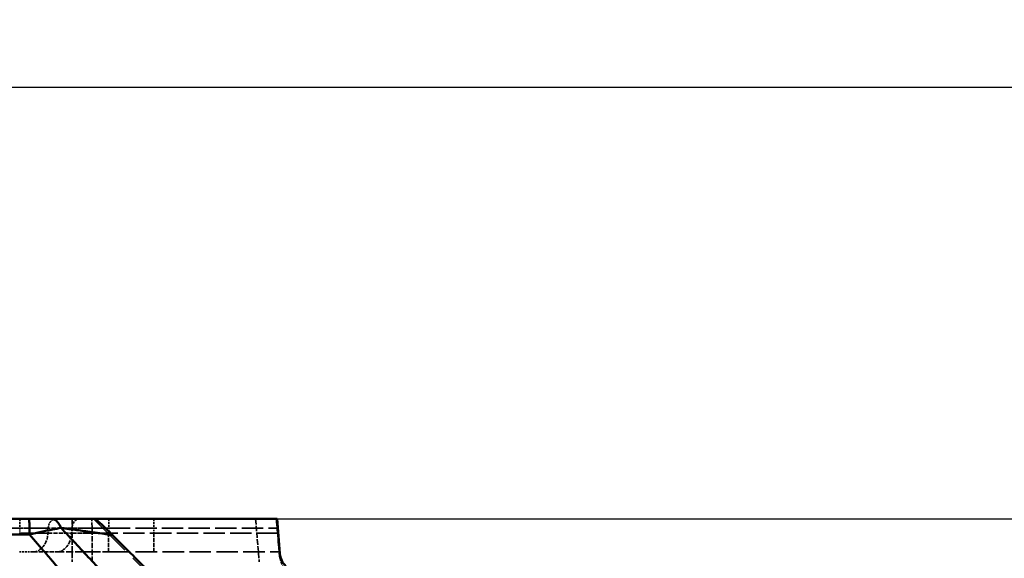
# Model space of a CAD drawing. Header units: millimetres. Extents: x 3278 to 6066, y 2420 to 4375.
# Tile 52 of 256: x 3970 to 4066, y 3036 to 3088. Entities that reach past the tile are written whole.
import ezdxf

# ---------------------------------------------------------------- set-up
doc = ezdxf.new("R2010")
doc.units = ezdxf.units.MM
doc.linetypes.add('DASHED', pattern=[0.2067, 0.1654, -0.0413])
for name, color, linetype, lineweight in [('AM_5', 3, 'Continuous', 25), ('Sichtbare Kanten(DIN)', 7, 'Continuous', 50), ('Sichtbare tangentiale Kanten(DIN)', 7, 'Continuous', 50), ('Verdeckte Kanten(DIN)', 7, 'DASHED', 35), ('Verdeckte tangentiale Kanten(DIN)', 7, 'DASHED', 35)]:
    doc.layers.add(name, color=color, linetype=linetype, lineweight=lineweight)
doc.styles.get("Standard").update_dxf_attribs({"font": 'ISOCP.SHX'})
doc.dimstyles.new('Standard$0', dxfattribs={"dimtxt": 0.18, "dimasz": 0.18, "dimexe": 0.18, "dimexo": 0.0625, "dimgap": 0.09, "dimtad": 0, "dimtih": 1, "dimtoh": 1, "dimdec": 4, "dimzin": 0, "dimdsep": 46, "dimtxsty": 'STANDARD', "dimcen": 0.09, "dimadec": 0, "dimazin": 0, "dimtfac": 1, "dimtdec": 4, "dimtofl": 0, "dimtmove": 0, "dimatfit": 3, "dimfxl": 1, "dimtolj": 1, "dimtzin": 0, "dimarcsym": 0})

# ---------------------------------------------------------------- blocks, each defined once
blk = doc.blocks.new('*D27')
at = {"layer": 'AM_5', "color": 0, "lineweight": -2, "transparency": 16777216}
for p, q in [((3558.226, 3039.844), (3558.226, 3081.995)), ((4823.369, 3039.844), (4823.369, 3081.995)), ((3560.026, 3081.815), (4177.25, 3081.815)), ((4821.569, 3081.815), (4204.344, 3081.815))]:
    blk.add_line(p, q, dxfattribs=at)
at = {"layer": 'AM_5', "color": 0, "transparency": 16777216}
for points in [[(3560.026, 3082.115), (3560.026, 3081.515), (3558.226, 3081.815)], [(4821.569, 3082.115), (4821.569, 3081.515), (4823.369, 3081.815)]]:
    blk.add_solid(points, dxfattribs=at)
at = {"layer": 'Defpoints', "color": 0, "transparency": 16777216}
for p in [(4823.369, 3081.815), (3558.226, 3039.781), (4823.369, 3039.781)]:
    blk.add_point(p, dxfattribs=at)
at = {"layer": 'AM_5', "color": 0, "transparency": 16777216, "insert": (4190.797, 3081.815), "char_height": 10, "attachment_point": 5}
blk.add_mtext('\\A1;126,5', dxfattribs=at)

msp = doc.modelspace()

# ---------------------------------------------------------------- linework, layer by layer
msp.add_line((3994.841, 3039.781), (4386.891, 3039.781))
at = {"layer": 'Sichtbare Kanten(DIN)'}
for p in [(3977.132, 3039.781), (3995.127, 3036.41)]:
    msp.add_line(p, (3994.841, 3039.781), dxfattribs=at)
msp.add_ellipse((3997.12, 3036.578), major_axis=(2, -0.006), ratio=0.996195, start_param=3.22915, end_param=3.928186, dxfattribs=at)
for points, knots in [([(3608.23, 3039.781), (3608.465, 3039.781), (3608.7, 3039.781), (3608.935, 3039.781), (3609.172, 3039.781), (3609.407, 3039.781), (3609.643, 3039.781), (3610.115, 3039.781), (3610.586, 3039.781), (3611.056, 3039.781), (3611.527, 3039.781), (3611.997, 3039.781), (3612.467, 3039.781), (3612.937, 3039.781), (3613.408, 3039.781), (3613.878, 3039.781), (3614.541, 3039.781), (3615.205, 3039.781), (3615.87, 3039.781), (3616.148, 3039.781), (3616.427, 3039.781), (3616.706, 3039.781), (3617.651, 3039.781), (3618.597, 3039.781), (3619.544, 3039.781), (3620.879, 3039.781), (3622.215, 3039.781), (3623.548, 3039.781), (3624.106, 3039.781), (3624.663, 3039.781), (3625.221, 3039.781), (3627.108, 3039.781), (3628.99, 3039.781), (3630.874, 3039.781), (3630.982, 3039.781), (3631.09, 3039.781), (3631.197, 3039.781), (3632.974, 3039.781), (3634.752, 3039.781), (3636.532, 3039.781), (3638.419, 3039.781), (3640.308, 3039.781), (3642.197, 3039.781), (3643.637, 3039.781), (3645.076, 3039.781), (3646.516, 3039.781), (3646.966, 3039.781), (3647.416, 3039.781), (3647.866, 3039.781), (3648.811, 3039.781), (3649.755, 3039.781), (3650.7, 3039.781), (3651.644, 3039.781), (3652.589, 3039.781), (3653.534, 3039.781), (3655.423, 3039.781), (3657.313, 3039.781), (3659.202, 3039.781), (3661.092, 3039.781), (3662.98, 3039.781), (3664.867, 3039.781), (3666.756, 3039.781), (3668.643, 3039.781), (3670.531, 3039.781), (3672.417, 3039.781), (3674.304, 3039.781), (3676.191, 3039.781), (3676.514, 3039.781), (3676.837, 3039.781), (3677.161, 3039.781), (3680.609, 3039.781), (3684.055, 3039.781), (3687.503, 3039.781), (3689.155, 3039.781), (3690.807, 3039.781), (3692.46, 3039.781), (3694.579, 3039.781), (3696.7, 3039.781), (3698.822, 3039.781), (3702.598, 3039.781), (3706.376, 3039.781), (3710.154, 3039.781), (3711.917, 3039.781), (3713.68, 3039.781), (3715.443, 3039.781), (3717.458, 3039.781), (3719.473, 3039.781), (3721.488, 3039.781), (3725.265, 3039.781), (3729.042, 3039.781), (3732.818, 3039.781), (3736.594, 3039.781), (3740.37, 3039.781), (3744.145, 3039.781), (3751.696, 3039.781), (3759.245, 3039.781), (3766.795, 3039.781), (3774.344, 3039.781), (3781.894, 3039.781), (3789.445, 3039.781), (3790.307, 3039.781), (3791.17, 3039.781), (3792.033, 3039.781), (3799.692, 3039.781), (3807.352, 3039.781), (3815.012, 3039.781), (3821.593, 3039.781), (3828.174, 3039.781), (3834.754, 3039.781), (3840.939, 3039.781), (3847.123, 3039.781), (3853.307, 3039.781), (3862.223, 3039.781), (3871.137, 3039.781), (3880.052, 3039.781), (3894.107, 3039.781), (3908.165, 3039.781), (3922.234, 3039.781), (3923.278, 3039.781), (3924.321, 3039.781), (3925.365, 3039.781), (3932.922, 3039.781), (3940.483, 3039.781), (3948.039, 3039.781), (3955.595, 3039.781), (3963.147, 3039.781), (3970.691, 3039.781)], [0.00299, 0.00299, 0.00299, 0.00299, 0.707601, 0.707601, 0.707601, 1.415457, 1.415457, 1.415457, 2.831969, 2.831969, 2.831969, 4.249135, 4.249135, 4.249135, 5.666151, 5.666151, 5.666151, 7.662568, 7.662568, 7.662568, 8.499054, 8.499054, 8.499054, 11.332414, 11.332414, 11.332414, 15.325136, 15.325136, 15.325136, 16.997742, 16.997742, 16.997742, 22.663919, 22.663919, 22.663919, 22.987703, 22.987703, 22.987703, 28.329801, 28.329801, 28.329801, 33.995083, 33.995083, 33.995083, 38.312839, 38.312839, 38.312839, 39.662166, 39.662166, 39.662166, 42.496348, 42.496348, 42.496348, 45.327487, 45.327487, 45.327487, 50.985947, 50.985947, 50.985947, 56.650843, 56.650843, 56.650843, 62.321934, 62.321934, 62.321934, 67.991666, 67.991666, 67.991666, 68.96311, 68.96311, 68.96311, 79.323801, 79.323801, 79.323801, 84.288245, 84.288245, 84.288245, 90.6553, 90.6553, 90.6553, 101.987679, 101.987679, 101.987679, 107.275949, 107.275949, 107.275949, 113.319179, 113.319179, 113.319179, 124.649616, 124.649616, 124.649616, 135.981428, 135.981428, 135.981428, 158.646993, 158.646993, 158.646993, 181.311377, 181.311377, 181.311377, 183.901627, 183.901627, 183.901627, 206.88933, 206.88933, 206.88933, 226.639128, 226.639128, 226.639128, 245.202169, 245.202169, 245.202169, 271.967316, 271.967316, 271.967316, 314.165279, 314.165279, 314.165279, 317.294875, 317.294875, 317.294875, 339.957888, 339.957888, 339.957888, 362.622234, 362.622234, 362.622234, 362.622234]), ([(3970.691, 3039.781), (3970.715, 3039.781), (3970.739, 3039.781), (3970.763, 3039.781), (3970.787, 3039.781), (3970.811, 3039.781), (3970.835, 3039.781), (3970.883, 3039.781), (3970.932, 3039.781), (3970.98, 3039.781), (3971.076, 3039.781), (3971.172, 3039.781), (3971.268, 3039.781), (3971.459, 3039.781), (3971.649, 3039.781), (3971.835, 3039.781), (3971.987, 3039.781), (3972.136, 3039.781), (3972.281, 3039.781), (3972.313, 3039.781), (3972.346, 3039.781), (3972.378, 3039.781), (3972.465, 3039.781), (3972.551, 3039.781), (3972.635, 3039.781), (3972.677, 3039.781), (3972.718, 3039.781), (3972.759, 3039.781), (3972.779, 3039.781), (3972.799, 3039.781), (3972.819, 3039.781), (3972.829, 3039.781), (3972.84, 3039.781), (3972.85, 3039.781)], [0, 0, 0, 0, 0.072658, 0.072658, 0.072658, 0.145338, 0.145338, 0.145338, 0.290742, 0.290742, 0.290742, 0.581577, 0.581577, 0.581577, 1.162653, 1.162653, 1.162653, 1.63693, 1.63693, 1.63693, 1.743372, 1.743372, 1.743372, 2.033952, 2.033952, 2.033952, 2.179211, 2.179211, 2.179211, 2.251839, 2.251839, 2.251839, 2.289776, 2.289776, 2.289776, 2.289776]), ([(3972.855, 3039.781), (3973.485, 3039.782), (3974.178, 3039.791), (3975.608, 3039.795), (3976.35, 3039.794), (3977.105, 3039.791)], [0, 0, 0, 0, 0.2328413, 0.2328413, 0.4654928, 0.4654928, 0.4654928, 0.4654928]), ([(3977.132, 3039.781), (3977.125, 3039.785), (3977.12, 3039.787), (3977.111, 3039.791), (3977.108, 3039.791), (3977.105, 3039.791)], [0.00000509, 0.00000509, 0.00000509, 0.00000509, 0.01029483, 0.01029483, 0.0199308, 0.0199308, 0.0199308, 0.0199308]), ([(3978.663, 3038.366), (3978.459, 3038.568), (3978.291, 3038.733), (3978.014, 3039.001), (3977.872, 3039.137), (3977.572, 3039.417), (3977.442, 3039.534), (3977.296, 3039.659), (3977.252, 3039.696), (3977.179, 3039.751), (3977.151, 3039.771), (3977.132, 3039.781)], [0.0000028, 0.0000028, 0.0000028, 0.0000028, 0.0868109, 0.0868109, 0.181995, 0.181995, 0.3030586, 0.3030586, 0.3671039, 0.3671039, 0.4293356, 0.4293356, 0.4293356, 0.4293356]), ([(3978.815, 3038.214), (3978.79, 3038.24), (3978.764, 3038.265), (3978.714, 3038.316), (3978.688, 3038.341), (3978.663, 3038.366)], [0.00006488, 0.00006488, 0.00006488, 0.00006488, 0.01083516, 0.01083516, 0.02164515, 0.02164515, 0.02164515, 0.02164515]), ([(3981.955, 3035.075), (3981.477, 3035.553), (3980.917, 3036.113), (3979.861, 3037.169), (3979.332, 3037.697), (3978.815, 3038.214)], [0, 0, 0, 0, 0.2030516, 0.2030516, 0.4033973, 0.4033973, 0.4033973, 0.4033973])]:
    msp.add_open_spline(points, degree=3, knots=knots, dxfattribs=at)
msp.add_open_spline([(3972.855, 3039.781), (3972.853, 3039.781), (3972.852, 3039.781), (3972.85, 3039.781)], degree=3, dxfattribs=at)
at = {"layer": 'Sichtbare tangentiale Kanten(DIN)'}
for points, knots in [([(3970.691, 3039.781), (3970.694, 3039.781), (3970.696, 3039.774), (3970.699, 3039.76), (3970.703, 3039.742), (3970.706, 3039.713), (3970.709, 3039.673), (3970.711, 3039.649), (3970.713, 3039.622), (3970.715, 3039.59), (3970.719, 3039.528), (3970.723, 3039.45), (3970.726, 3039.36), (3970.729, 3039.27), (3970.732, 3039.168), (3970.735, 3039.054), (3970.736, 3038.998), (3970.737, 3038.938), (3970.739, 3038.877), (3970.741, 3038.774), (3970.742, 3038.664), (3970.744, 3038.551), (3970.745, 3038.461), (3970.745, 3038.369), (3970.746, 3038.275)], [0, 0, 0, 0, 0.11111, 0.11111, 0.11111, 0.25034, 0.25034, 0.25034, 0.33333, 0.33333, 0.33333, 0.500009, 0.500009, 0.500009, 0.666663, 0.666663, 0.666663, 0.749679, 0.749679, 0.749679, 0.888888, 0.888888, 0.888888, 1, 1, 1, 1]), ([(3973.808, 3038.913), (3973.785, 3038.972), (3973.708, 3039.144), (3973.524, 3039.443), (3973.263, 3039.679), (3973.017, 3039.77), (3972.894, 3039.781), (3972.855, 3039.781)], [0, 0, 0, 0, 0.1111118, 0.3333353, 0.6665327, 0.8888442, 0.9954677, 0.9954677, 0.9954677, 0.9954677]), ([(3608.3, 3039.513), (3608.53, 3039.512), (3608.76, 3039.511), (3608.99, 3039.51), (3609.114, 3039.509), (3609.238, 3039.509), (3609.361, 3039.509), (3609.47, 3039.509), (3609.578, 3039.508), (3609.686, 3039.508), (3610.153, 3039.508), (3610.62, 3039.508), (3611.087, 3039.507), (3611.221, 3039.507), (3611.355, 3039.506), (3611.489, 3039.506), (3611.825, 3039.505), (3612.161, 3039.504), (3612.497, 3039.502), (3612.699, 3039.501), (3612.901, 3039.5), (3613.103, 3039.498), (3613.373, 3039.496), (3613.643, 3039.494), (3613.913, 3039.491), (3614.183, 3039.489), (3614.453, 3039.486), (3614.723, 3039.482), (3615.263, 3039.476), (3615.804, 3039.468), (3616.345, 3039.46), (3616.48, 3039.459), (3616.615, 3039.457), (3616.751, 3039.455), (3617.157, 3039.449), (3617.563, 3039.444), (3617.969, 3039.439), (3618.51, 3039.432), (3619.052, 3039.426), (3619.593, 3039.42), (3620.134, 3039.414), (3620.674, 3039.408), (3621.215, 3039.403), (3622.294, 3039.392), (3623.374, 3039.383), (3624.453, 3039.374), (3624.723, 3039.372), (3624.992, 3039.37), (3625.262, 3039.368), (3626.07, 3039.362), (3626.878, 3039.357), (3627.687, 3039.351), (3628.764, 3039.344), (3629.841, 3039.337), (3630.919, 3039.33), (3631.996, 3039.322), (3633.073, 3039.315), (3634.15, 3039.307), (3634.958, 3039.301), (3635.767, 3039.295), (3636.575, 3039.289), (3637.922, 3039.278), (3639.27, 3039.268), (3640.618, 3039.257), (3641.157, 3039.253), (3641.697, 3039.248), (3642.237, 3039.244), (3643.859, 3039.23), (3645.483, 3039.215), (3647.105, 3039.201), (3647.376, 3039.198), (3647.647, 3039.196), (3647.918, 3039.193), (3648.73, 3039.186), (3649.543, 3039.179), (3650.355, 3039.172), (3650.49, 3039.171), (3650.625, 3039.17), (3650.76, 3039.169), (3651.705, 3039.161), (3652.649, 3039.155), (3653.593, 3039.148), (3655.477, 3039.136), (3657.36, 3039.125), (3659.244, 3039.113), (3659.513, 3039.112), (3659.782, 3039.11), (3660.051, 3039.109), (3661.669, 3039.099), (3663.286, 3039.088), (3664.903, 3039.078), (3665.443, 3039.074), (3665.982, 3039.071), (3666.522, 3039.067), (3667.872, 3039.058), (3669.222, 3039.049), (3670.572, 3039.04), (3671.382, 3039.035), (3672.192, 3039.029), (3673.002, 3039.024), (3674.082, 3039.017), (3675.161, 3039.01), (3676.241, 3039.004), (3677.319, 3038.997), (3678.398, 3038.991), (3679.477, 3038.985), (3681.632, 3038.973), (3683.787, 3038.961), (3685.943, 3038.951), (3686.481, 3038.948), (3687.019, 3038.945), (3687.558, 3038.943), (3689.173, 3038.935), (3690.789, 3038.927), (3692.404, 3038.919), (3694.561, 3038.909), (3696.717, 3038.898), (3698.873, 3038.888), (3698.873, 3038.888), (3698.874, 3038.888), (3698.874, 3038.888), (3702.652, 3038.869), (3706.43, 3038.849), (3710.208, 3038.831), (3710.747, 3038.829), (3711.287, 3038.826), (3711.827, 3038.824), (3715.064, 3038.808), (3718.301, 3038.794), (3721.539, 3038.781), (3722.617, 3038.776), (3723.696, 3038.772), (3724.775, 3038.768), (3727.471, 3038.757), (3730.168, 3038.746), (3732.864, 3038.736), (3734.482, 3038.73), (3736.1, 3038.724), (3737.718, 3038.718), (3739.876, 3038.71), (3742.033, 3038.702), (3744.191, 3038.694), (3750.664, 3038.671), (3757.137, 3038.65), (3763.61, 3038.63), (3764.689, 3038.627), (3765.768, 3038.624), (3766.847, 3038.621), (3774.397, 3038.598), (3781.948, 3038.579), (3789.499, 3038.56), (3789.499, 3038.56), (3789.499, 3038.56), (3789.499, 3038.56), (3798.129, 3038.539), (3806.76, 3038.519), (3815.39, 3038.501), (3821.863, 3038.487), (3828.335, 3038.474), (3834.808, 3038.462), (3836.966, 3038.458), (3839.123, 3038.454), (3841.28, 3038.45), (3849.91, 3038.434), (3858.539, 3038.418), (3867.169, 3038.404), (3871.483, 3038.397), (3875.797, 3038.391), (3880.112, 3038.384), (3884.426, 3038.378), (3888.741, 3038.372), (3893.055, 3038.366), (3901.685, 3038.354), (3910.315, 3038.343), (3918.944, 3038.333), (3921.102, 3038.331), (3923.26, 3038.328), (3925.418, 3038.326), (3932.975, 3038.317), (3940.53, 3038.308), (3948.087, 3038.3), (3949.884, 3038.298), (3951.681, 3038.296), (3953.479, 3038.294), (3959.235, 3038.288), (3964.99, 3038.281), (3970.746, 3038.275)], [0.0000039, 0.0000039, 0.0000039, 0.0000039, 0.0019121, 0.0019121, 0.0019121, 0.0029357, 0.0029357, 0.0029357, 0.0038328, 0.0038328, 0.0038328, 0.0076979, 0.0076979, 0.0076979, 0.0088072, 0.0088072, 0.0088072, 0.0115875, 0.0115875, 0.0115875, 0.0132596, 0.0132596, 0.0132596, 0.0154916, 0.0154916, 0.0154916, 0.0177258, 0.0177258, 0.0177258, 0.0222005, 0.0222005, 0.0222005, 0.0233204, 0.0233204, 0.0233204, 0.0266813, 0.0266813, 0.0266813, 0.0311608, 0.0311608, 0.0311608, 0.0356347, 0.0356347, 0.0356347, 0.0445684, 0.0445684, 0.0445684, 0.0467997, 0.0467997, 0.0467997, 0.05349, 0.05349, 0.05349, 0.062406, 0.062406, 0.062406, 0.0713228, 0.0713228, 0.0713228, 0.0780111, 0.0780111, 0.0780111, 0.0891655, 0.0891655, 0.0891655, 0.0936325, 0.0936325, 0.0936325, 0.1070648, 0.1070648, 0.1070648, 0.1093067, 0.1093067, 0.1093067, 0.1160292, 0.1160292, 0.1160292, 0.1171479, 0.1171479, 0.1171479, 0.1249636, 0.1249636, 0.1249636, 0.1405549, 0.1405549, 0.1405549, 0.1427822, 0.1427822, 0.1427822, 0.156167, 0.156167, 0.156167, 0.160635, 0.160635, 0.160635, 0.1718091, 0.1718091, 0.1718091, 0.1785134, 0.1785134, 0.1785134, 0.1874482, 0.1874482, 0.1874482, 0.1963775, 0.1963775, 0.1963775, 0.2142162, 0.2142162, 0.2142162, 0.2186728, 0.2186728, 0.2186728, 0.2320441, 0.2320441, 0.2320441, 0.2498934, 0.2498934, 0.2498934, 0.2498936, 0.2498936, 0.2498936, 0.281165, 0.281165, 0.281165, 0.2856327, 0.2856327, 0.2856327, 0.3124274, 0.3124274, 0.3124274, 0.3213557, 0.3213557, 0.3213557, 0.3436752, 0.3436752, 0.3436752, 0.3570679, 0.3570679, 0.3570679, 0.3749268, 0.3749268, 0.3749268, 0.4285052, 0.4285052, 0.4285052, 0.4374346, 0.4374346, 0.4374346, 0.4999337, 0.4999337, 0.4999337, 0.4999338, 0.4999338, 0.4999338, 0.5713686, 0.5713686, 0.5713686, 0.6249438, 0.6249438, 0.6249438, 0.642801, 0.642801, 0.642801, 0.7142277, 0.7142277, 0.7142277, 0.7499377, 0.7499377, 0.7499377, 0.7856486, 0.7856486, 0.7856486, 0.8570783, 0.8570783, 0.8570783, 0.87494, 0.87494, 0.87494, 0.9374822, 0.9374822, 0.9374822, 0.9523594, 0.9523594, 0.9523594, 1, 1, 1, 1]), ([(3973.805, 3038.905), (3973.548, 3038.86), (3972.928, 3038.742), (3971.89, 3038.528), (3971.127, 3038.361), (3970.746, 3038.275)], [0.657633, 0.657633, 0.657633, 0.657633, 1.643961, 2.877176, 4.110392, 4.110392, 4.110392, 4.110392]), ([(3979.493, 3032.809), (3979.019, 3033.323), (3978.544, 3033.837), (3978.069, 3034.35), (3977.594, 3034.862), (3977.118, 3035.374), (3976.642, 3035.885), (3976.167, 3036.395), (3975.691, 3036.905), (3975.214, 3037.414), (3974.976, 3037.669), (3974.738, 3037.923), (3974.499, 3038.177), (3974.273, 3038.418), (3974.046, 3038.659), (3973.819, 3038.9)], [0, 0, 0, 0, 0.251975, 0.251975, 0.251975, 0.503691, 0.503691, 0.503691, 0.75512, 0.75512, 0.75512, 0.880714, 0.880714, 0.880714, 1, 1, 1, 1]), ([(3973.828, 3038.91), (3973.846, 3038.906), (3973.864, 3038.903), (3973.882, 3038.901), (3973.906, 3038.897), (3973.929, 3038.894), (3973.953, 3038.89), (3973.984, 3038.886), (3974.015, 3038.882), (3974.046, 3038.878), (3974.056, 3038.877), (3974.065, 3038.875), (3974.074, 3038.874), (3974.159, 3038.863), (3974.246, 3038.851), (3974.332, 3038.839), (3974.385, 3038.831), (3974.438, 3038.824), (3974.491, 3038.817), (3974.637, 3038.796), (3974.785, 3038.776), (3974.935, 3038.755), (3975.016, 3038.744), (3975.097, 3038.733), (3975.178, 3038.721), (3975.411, 3038.689), (3975.647, 3038.657), (3975.884, 3038.624), (3975.984, 3038.61), (3976.085, 3038.596), (3976.186, 3038.582), (3976.324, 3038.563), (3976.464, 3038.543), (3976.604, 3038.524), (3976.846, 3038.49), (3977.089, 3038.457), (3977.334, 3038.422), (3977.423, 3038.41), (3977.513, 3038.397), (3977.602, 3038.385), (3977.849, 3038.35), (3978.096, 3038.316), (3978.344, 3038.281), (3978.418, 3038.27), (3978.493, 3038.26), (3978.567, 3038.249), (3978.618, 3038.242), (3978.67, 3038.235), (3978.721, 3038.227), (3978.753, 3038.223), (3978.784, 3038.218), (3978.815, 3038.214)], [0, 0, 0, 0, 0.011787, 0.011787, 0.011787, 0.027282, 0.027282, 0.027282, 0.047616, 0.047616, 0.047616, 0.053644, 0.053644, 0.053644, 0.109161, 0.109161, 0.109161, 0.142847, 0.142847, 0.142847, 0.235686, 0.235686, 0.235686, 0.285695, 0.285695, 0.285695, 0.428549, 0.428549, 0.428549, 0.488587, 0.488587, 0.488587, 0.571411, 0.571411, 0.571411, 0.71427, 0.71427, 0.71427, 0.766482, 0.766482, 0.766482, 0.909689, 0.909689, 0.909689, 0.952378, 0.952378, 0.952378, 0.982064, 0.982064, 0.982064, 1, 1, 1, 1]), ([(3970.746, 3038.275), (3971.264, 3037.673), (3971.781, 3037.07), (3972.298, 3036.467), (3972.452, 3036.286), (3972.607, 3036.106), (3972.761, 3035.925), (3973.439, 3035.133), (3974.116, 3034.339), (3974.794, 3033.546), (3974.994, 3033.312), (3975.195, 3033.077), (3975.395, 3032.843), (3976.552, 3031.493), (3977.713, 3030.145), (3978.876, 3028.798), (3979.272, 3028.339), (3979.669, 3027.881), (3980.067, 3027.422), (3981.036, 3026.302), (3982.008, 3025.183), (3982.98, 3024.064), (3983.574, 3023.381), (3984.168, 3022.698), (3984.762, 3022.016), (3985.539, 3021.122), (3986.317, 3020.229), (3987.096, 3019.336), (3987.886, 3018.429), (3988.678, 3017.522), (3989.47, 3016.616), (3991.428, 3014.374), (3993.389, 3012.134), (3995.35, 3009.895), (3996.536, 3008.54), (3997.722, 3007.186), (3998.908, 3005.832), (4000.477, 3004.041), (4002.044, 3002.25), (4003.611, 3000.459), (4005.188, 2998.655), (4006.764, 2996.851), (4008.337, 2995.045), (4011.474, 2991.447), (4014.6, 2987.843), (4017.71, 2984.231), (4018.483, 2983.333), (4019.254, 2982.435), (4020.025, 2981.536), (4022.354, 2978.819), (4024.672, 2976.096), (4026.974, 2973.365), (4030.034, 2969.735), (4033.065, 2966.092), (4036.055, 2962.431), (4036.058, 2962.427), (4036.062, 2962.423), (4036.065, 2962.418), (4038.681, 2959.215), (4041.266, 2955.998), (4043.811, 2952.766), (4044.177, 2952.3), (4044.543, 2951.834), (4044.908, 2951.367), (4047.079, 2948.593), (4049.219, 2945.807), (4051.322, 2943.01), (4052.026, 2942.074), (4052.726, 2941.136), (4053.422, 2940.197), (4055.153, 2937.859), (4056.857, 2935.514), (4058.53, 2933.161), (4059.536, 2931.745), (4060.531, 2930.326), (4061.514, 2928.905), (4062.819, 2927.015), (4064.103, 2925.12), (4065.361, 2923.22), (4066.464, 2921.556), (4067.547, 2919.888), (4068.609, 2918.216), (4068.762, 2917.976), (4068.915, 2917.735), (4069.067, 2917.494), (4069.971, 2916.063), (4070.859, 2914.629), (4071.732, 2913.193), (4073.189, 2910.797), (4074.604, 2908.396), (4075.975, 2905.994), (4076.522, 2905.035), (4077.063, 2904.076), (4077.596, 2903.117), (4078.131, 2902.156), (4078.658, 2901.195), (4079.178, 2900.233), (4079.567, 2899.514), (4079.952, 2898.795), (4080.332, 2898.075), (4080.966, 2896.874), (4081.588, 2895.673), (4082.195, 2894.471), (4082.438, 2893.991), (4082.678, 2893.512), (4082.916, 2893.032), (4083.751, 2891.35), (4084.557, 2889.668), (4085.331, 2887.987), (4085.516, 2887.586), (4085.699, 2887.185), (4085.88, 2886.784), (4086.079, 2886.344), (4086.276, 2885.904), (4086.471, 2885.465), (4086.658, 2885.044), (4086.842, 2884.624), (4087.023, 2884.204), (4087.205, 2883.783), (4087.384, 2883.363), (4087.561, 2882.942)], [0.0000002, 0.0000002, 0.0000002, 0.0000002, 0.0119056, 0.0119056, 0.0119056, 0.0154664, 0.0154664, 0.0154664, 0.031095, 0.031095, 0.031095, 0.0357168, 0.0357168, 0.0357168, 0.0623522, 0.0623522, 0.0623522, 0.0714335, 0.0714335, 0.0714335, 0.0936095, 0.0936095, 0.0936095, 0.1071503, 0.1071503, 0.1071503, 0.1248668, 0.1248668, 0.1248668, 0.1428671, 0.1428671, 0.1428671, 0.1873813, 0.1873813, 0.1873813, 0.2143007, 0.2143007, 0.2143007, 0.2498959, 0.2498959, 0.2498959, 0.2857343, 0.2857343, 0.2857343, 0.3571676, 0.3571676, 0.3571676, 0.3749246, 0.3749246, 0.3749246, 0.4286002, 0.4286002, 0.4286002, 0.4999507, 0.4999507, 0.4999507, 0.5000318, 0.5000318, 0.5000318, 0.5624622, 0.5624622, 0.5624622, 0.5714618, 0.5714618, 0.5714618, 0.6249728, 0.6249728, 0.6249728, 0.6428899, 0.6428899, 0.6428899, 0.687481, 0.687481, 0.687481, 0.7143154, 0.7143154, 0.7143154, 0.7499851, 0.7499851, 0.7499851, 0.7812376, 0.7812376, 0.7812376, 0.7857369, 0.7857369, 0.7857369, 0.8124894, 0.8124894, 0.8124894, 0.857157, 0.857157, 0.857157, 0.8749936, 0.8749936, 0.8749936, 0.8928723, 0.8928723, 0.8928723, 0.9062511, 0.9062511, 0.9062511, 0.9285869, 0.9285869, 0.9285869, 0.9375031, 0.9375031, 0.9375031, 0.9687467, 0.9687467, 0.9687467, 0.9761956, 0.9761956, 0.9761956, 0.9843719, 0.9843719, 0.9843719, 0.9921857, 0.9921857, 0.9921857, 1, 1, 1, 1])]:
    msp.add_open_spline(points, degree=3, knots=knots, dxfattribs=at)
at = {"layer": 'Verdeckte Kanten(DIN)', "ltscale": 26.06369}
msp.add_line((3976.979, 3039.781), (4072.033, 2944.727), dxfattribs=at)
at = {"layer": 'Verdeckte Kanten(DIN)', "ltscale": 0.013179}
msp.add_line((3977.114, 3039.781), (3977.132, 3039.781), dxfattribs=at)
at = {"layer": 'Verdeckte Kanten(DIN)', "ltscale": 0.354087}
msp.add_line((3994.896, 3038.407), (3994.857, 3038.868), dxfattribs=at)
at = {"layer": 'Verdeckte Kanten(DIN)', "ltscale": 0.354072}
msp.add_line((3994.909, 3038.868), (3994.948, 3038.407), dxfattribs=at)
at = {"layer": 'Verdeckte Kanten(DIN)', "ltscale": 0.098965}
msp.add_line((3970.984, 3036.581), (3971.081, 3036.581), dxfattribs=at)
at = {"layer": 'Verdeckte Kanten(DIN)', "ltscale": 0.030986}
msp.add_line((3971.081, 3036.581), (3971.112, 3036.581), dxfattribs=at)
at = {"layer": 'Verdeckte Kanten(DIN)', "ltscale": 2.534017}
msp.add_line((3971.112, 3036.581), (3973.413, 3036.581), dxfattribs=at)
at = {"layer": 'Verdeckte Kanten(DIN)', "ltscale": 12.689287}
msp.add_line((3978.442, 3036.581), (3995.097, 3036.581), dxfattribs=at)
at = {"layer": 'Verdeckte Kanten(DIN)', "ltscale": 1.132172}
msp.add_ellipse((3994.861, 3038.781), major_axis=(-0.085, 1), ratio=0.00291, start_param=4.799409, end_param=6.282939, dxfattribs=at)
at = {"layer": 'Verdeckte Kanten(DIN)', "ltscale": 1.131985}
msp.add_ellipse((3994.92, 3038.781), major_axis=(-0.085, 1), ratio=0.00291, start_param=6.282939, end_param=7.766469, dxfattribs=at)
at = {"layer": 'Verdeckte Kanten(DIN)', "ltscale": 2.264445}
msp.add_ellipse((3994.887, 3038.581), major_axis=(0.169, -2), ratio=0.00291, start_param=4.799409, end_param=6.282939, dxfattribs=at)
at = {"layer": 'Verdeckte Kanten(DIN)', "ltscale": 2.26407}
msp.add_ellipse((3994.928, 3038.581), major_axis=(0.169, -2), ratio=0.00291, start_param=6.282939, end_param=7.766469, dxfattribs=at)
at = {"layer": 'Verdeckte Kanten(DIN)', "ltscale": 0.000707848}
msp.add_open_spline([(3972.851, 3039.781), (3972.851, 3039.781), (3972.85, 3039.781), (3972.85, 3039.781)], degree=3, dxfattribs=at)
at = {"layer": 'Verdeckte Kanten(DIN)', "ltscale": 3.561625}
msp.add_open_spline([(3972.851, 3039.781), (3974.113, 3039.781), (3975.586, 3039.781), (3977.114, 3039.781)], degree=3, dxfattribs=at)
at = {"layer": 'Verdeckte Kanten(DIN)', "ltscale": 0.004571}
msp.add_open_spline([(3977.105, 3039.791), (3977.105, 3039.791), (3977.104, 3039.791), (3977.104, 3039.791)], degree=3, dxfattribs=at)
at = {"layer": 'Verdeckte Kanten(DIN)', "ltscale": 9.5634e-05}
msp.add_open_spline([(3978.815, 3038.214), (3978.815, 3038.214), (3978.815, 3038.214), (3978.815, 3038.214)], degree=3, dxfattribs=at)
at = {"layer": 'Verdeckte Kanten(DIN)', "ltscale": 1.017027}
msp.add_open_spline([(3969.77, 3036.581), (3969.975, 3036.581), (3970.418, 3036.581), (3970.807, 3036.581), (3970.984, 3036.581)], degree=3, knots=[0, 0, 0, 0, 0.6149, 1.33433, 1.33433, 1.33433, 1.33433], dxfattribs=at)
at = {"layer": 'Verdeckte Kanten(DIN)', "ltscale": 4.279444}
msp.add_open_spline([(3973.413, 3036.581), (3973.737, 3036.581), (3974.096, 3036.581), (3974.481, 3036.581), (3974.609, 3036.581), (3974.74, 3036.581), (3974.874, 3036.581), (3975.143, 3036.581), (3975.421, 3036.581), (3975.708, 3036.581), (3975.995, 3036.581), (3976.291, 3036.581), (3976.591, 3036.581), (3976.742, 3036.581), (3976.894, 3036.581), (3977.047, 3036.581), (3977.505, 3036.581), (3977.973, 3036.581), (3978.442, 3036.581)], degree=3, knots=[19.186301, 19.186301, 19.186301, 19.186301, 20.590416, 20.590416, 20.590416, 21.058544, 21.058544, 21.058544, 21.994666, 21.994666, 21.994666, 22.930787, 22.930787, 22.930787, 23.398915, 23.398915, 23.398915, 24.803031, 24.803031, 24.803031, 24.803031], dxfattribs=at)
at = {"layer": 'Verdeckte Kanten(DIN)', "ltscale": 1.604397}
msp.add_open_spline([(3995.152, 3035.95), (3995.152, 3035.95), (3995.152, 3035.95), (3995.152, 3035.949), (3995.152, 3035.948), (3995.152, 3035.945), (3995.152, 3035.944), (3995.155, 3035.915), (3995.163, 3035.815), (3995.227, 3035.588), (3995.259, 3035.501), (3995.4, 3035.209), (3995.539, 3035.023), (3995.72, 3034.857)], degree=3, knots=[-0.2128838, -0.2128838, -0.2128838, -0.2128838, -0.2120211, -0.2120211, -0.2098164, -0.2098164, -0.2048598, -0.2048598, -0.1362763, -0.1362763, -0.0950171, -0.0950171, -0.0000118, -0.0000118, -0.0000118, -0.0000118], dxfattribs=at)
at = {"layer": 'Verdeckte tangentiale Kanten(DIN)', "ltscale": 3.192369}
for p, q in [((3974.892, 3039.781), (3974.898, 3035.607)), ((3976.831, 3035.607), (3976.826, 3039.781))]:
    msp.add_line(p, q, dxfattribs=at)
at = {"layer": 'Verdeckte tangentiale Kanten(DIN)', "ltscale": 1.13017}
for p, q in [((3978.459, 3039.781), (3978.459, 3038.868)), ((3982.84, 3039.781), (3982.84, 3038.868))]:
    msp.add_line(p, q, dxfattribs=at)
at = {"layer": 'Verdeckte tangentiale Kanten(DIN)', "ltscale": 3.203782}
msp.add_line((3992.753, 3039.781), (3993.108, 3035.607), dxfattribs=at)
at = {"layer": 'Verdeckte tangentiale Kanten(DIN)', "ltscale": 2.940428}
msp.add_line((3995.1, 3035.95), (3994.775, 3039.781), dxfattribs=at)
at = {"layer": 'Verdeckte tangentiale Kanten(DIN)', "ltscale": 24.990644}
msp.add_line((3969.803, 3038.868), (3608.352, 3038.868), dxfattribs=at)
at = {"layer": 'Verdeckte tangentiale Kanten(DIN)', "ltscale": 0.353006}
msp.add_line((3969.803, 3038.868), (3969.787, 3038.407), dxfattribs=at)
at = {"layer": 'Verdeckte tangentiale Kanten(DIN)', "ltscale": 2.099684}
msp.add_line((3969.803, 3038.868), (3972.558, 3038.868), dxfattribs=at)
at = {"layer": 'Verdeckte tangentiale Kanten(DIN)', "ltscale": 0.347237}
msp.add_line((3972.54, 3038.412), (3972.56, 3038.866), dxfattribs=at)
at = {"layer": 'Verdeckte tangentiale Kanten(DIN)', "ltscale": 2.538593}
msp.add_line((3974.867, 3038.868), (3972.558, 3038.868), dxfattribs=at)
at = {"layer": 'Verdeckte tangentiale Kanten(DIN)', "ltscale": 0.353068}
for p, q in [((3974.849, 3038.407), (3974.867, 3038.868)), ((3978.442, 3038.407), (3978.459, 3038.868))]:
    msp.add_line(p, q, dxfattribs=at)
at = {"layer": 'Verdeckte tangentiale Kanten(DIN)', "ltscale": 2.736916}
msp.add_line((3974.867, 3038.868), (3978.459, 3038.868), dxfattribs=at)
at = {"layer": 'Verdeckte tangentiale Kanten(DIN)', "ltscale": 12.533116}
msp.add_line((3978.459, 3038.868), (3994.909, 3038.868), dxfattribs=at)
at = {"layer": 'Verdeckte tangentiale Kanten(DIN)', "ltscale": 0.352825}
msp.add_line((3982.84, 3038.407), (3982.84, 3038.868), dxfattribs=at)
at = {"layer": 'Verdeckte tangentiale Kanten(DIN)', "ltscale": 2.543247}
msp.add_line((3972.537, 3038.407), (3974.849, 3038.407), dxfattribs=at)
at = {"layer": 'Verdeckte tangentiale Kanten(DIN)', "ltscale": 12.575912}
msp.add_line((3994.948, 3038.407), (3978.442, 3038.407), dxfattribs=at)
at = {"layer": 'Verdeckte tangentiale Kanten(DIN)', "ltscale": 2.260439}
for p, q in [((3978.442, 3036.581), (3978.442, 3038.407)), ((3982.84, 3036.581), (3982.84, 3038.407))]:
    msp.add_line(p, q, dxfattribs=at)
at = {"layer": 'Verdeckte tangentiale Kanten(DIN)', "ltscale": 3.809544}
msp.add_line((3995.127, 3036.41), (3995.152, 3035.95), dxfattribs=at)
at = {"layer": 'Verdeckte tangentiale Kanten(DIN)', "ltscale": 1.130168}
msp.add_ellipse((3969.831, 3038.781), major_axis=(0, 1), ratio=0.027723, start_param=0.000002, end_param=1.48353, dxfattribs=at)
at = {"layer": 'Verdeckte tangentiale Kanten(DIN)', "ltscale": 1.13017}
msp.add_ellipse((3975.585, 3038.781), major_axis=(0, 1), ratio=0.721179, start_param=0, end_param=1.48353, dxfattribs=at)
at = {"layer": 'Verdeckte tangentiale Kanten(DIN)', "ltscale": 2.258201}
msp.add_ellipse((3971.108, 3038.581), major_axis=(0, -2), ratio=0.718402, start_param=0.003055, end_param=1.485115, dxfattribs=at)
at = {"layer": 'Verdeckte tangentiale Kanten(DIN)', "ltscale": 2.260439}
msp.add_ellipse((3973.413, 3038.581), major_axis=(0, -2), ratio=0.721179, start_param=0, end_param=1.48353, dxfattribs=at)
at = {"layer": 'Verdeckte tangentiale Kanten(DIN)', "ltscale": 1.130122}
msp.add_open_spline([(3972.558, 3038.868), (3972.562, 3038.923), (3972.581, 3039.084), (3972.679, 3039.393), (3972.888, 3039.659), (3973.118, 3039.768), (3973.236, 3039.781), (3973.275, 3039.781)], degree=3, knots=[0, 0, 0, 0, 0.111111, 0.333333, 0.666667, 0.888889, 1, 1, 1, 1], dxfattribs=at)
at = {"layer": 'Verdeckte tangentiale Kanten(DIN)', "ltscale": 2.354419}
msp.add_open_spline([(3972.56, 3038.866), (3972.257, 3038.87), (3971.661, 3038.875), (3970.692, 3038.874), (3970.1, 3038.871), (3969.803, 3038.868)], degree=3, knots=[0.000027, 0.000027, 0.000027, 0.000027, 1.307707, 2.198992, 3.090276, 3.090276, 3.090276, 3.090276], dxfattribs=at)
at = {"layer": 'Verdeckte tangentiale Kanten(DIN)', "ltscale": 3.056468}
msp.add_open_spline([(3974.867, 3038.868), (3975.176, 3038.872), (3975.88, 3038.876), (3977.122, 3038.876), (3978.013, 3038.872), (3978.459, 3038.868)], degree=3, dxfattribs=at)
at = {"layer": 'Verdeckte tangentiale Kanten(DIN)', "ltscale": 2.348897}
msp.add_open_spline([(3969.787, 3038.407), (3969.901, 3038.405), (3970.242, 3038.4), (3970.918, 3038.395), (3971.654, 3038.396), (3972.212, 3038.404), (3972.46, 3038.41), (3972.54, 3038.412)], degree=3, knots=[0.0000003, 0.0000003, 0.0000003, 0.0000003, 0.1110969, 0.3332908, 0.6667224, 0.8889075, 0.999982, 0.999982, 0.999982, 0.999982], dxfattribs=at)
at = {"layer": 'Verdeckte tangentiale Kanten(DIN)', "ltscale": 2.095507}
msp.add_open_spline([(3969.787, 3038.407), (3969.807, 3038.407), (3969.827, 3038.407), (3969.847, 3038.407), (3970.136, 3038.407), (3970.425, 3038.407), (3970.713, 3038.407), (3971.291, 3038.407), (3971.868, 3038.407), (3972.445, 3038.407), (3972.476, 3038.407), (3972.506, 3038.407), (3972.537, 3038.407)], degree=3, knots=[0.0581566, 0.0581566, 0.0581566, 0.0581566, 0.0625019, 0.0625019, 0.0625019, 0.1250037, 0.1250037, 0.1250037, 0.2500057, 0.2500057, 0.2500057, 0.256615, 0.256615, 0.256615, 0.256615], dxfattribs=at)
at = {"layer": 'Verdeckte tangentiale Kanten(DIN)', "ltscale": 2.736917}
msp.add_open_spline([(3974.849, 3038.407), (3975.203, 3038.407), (3975.556, 3038.407), (3975.91, 3038.407), (3976.68, 3038.407), (3977.45, 3038.407), (3978.22, 3038.407), (3978.294, 3038.407), (3978.368, 3038.407), (3978.442, 3038.407)], degree=3, knots=[0.4234926, 0.4234926, 0.4234926, 0.4234926, 0.5000001, 0.5000001, 0.5000001, 0.6666667, 0.6666667, 0.6666667, 0.6826802, 0.6826802, 0.6826802, 0.6826802], dxfattribs=at)
at = {"layer": 'Verdeckte tangentiale Kanten(DIN)', "ltscale": 3.057428}
msp.add_open_spline([(3978.442, 3038.407), (3978.293, 3038.405), (3978.145, 3038.403), (3977.997, 3038.401), (3977.701, 3038.398), (3977.407, 3038.395), (3977.12, 3038.394), (3976.689, 3038.391), (3976.276, 3038.391), (3975.893, 3038.394), (3975.637, 3038.395), (3975.395, 3038.398), (3975.171, 3038.401), (3975.059, 3038.403), (3974.952, 3038.405), (3974.849, 3038.407)], degree=3, knots=[0, 0, 0, 0, 0.111134, 0.111134, 0.111134, 0.333402, 0.333402, 0.333402, 0.666598, 0.666598, 0.666598, 0.888866, 0.888866, 0.888866, 1, 1, 1, 1], dxfattribs=at)

# ---------------------------------------------------------------- dimensions: what is measured, and where the dimension line sits
at = {"layer": 'AM_5'}
dim = msp.add_linear_dim(base=(4823.369, 3081.815), p1=(3558.226, 3039.781), p2=(4823.369, 3039.781), text='126,5', dimstyle='Standard$0', override={"dimtxt": 10, "dimasz": 1.8, "dimdec": 1}, dxfattribs=at)
dim.commit()
dim.dimension.update_dxf_attribs({"geometry": '*D27', "text_midpoint": (4190.797, 3081.815)})

doc.saveas('drawing.dxf')
